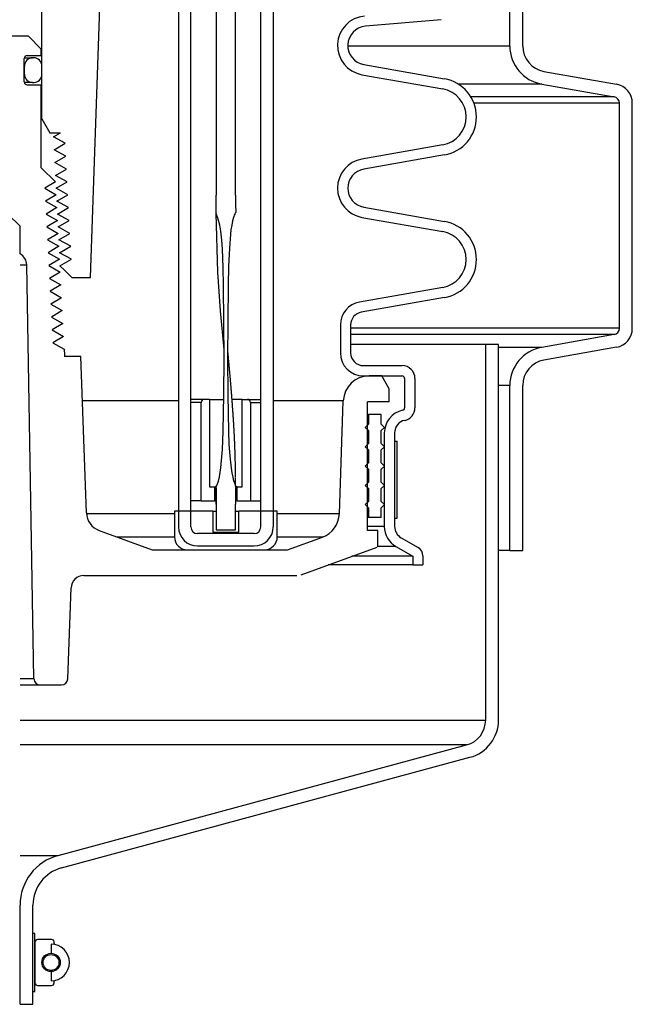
# Model space of a CAD drawing. Extents: x -285 to 5863, y 308 to 3178.
# Tile 49 of 256: x 135.56 to 141.5, y 958.25 to 967.8. Entities that reach past the tile are written whole.
import ezdxf

# ---------------------------------------------------------------- set-up
doc = ezdxf.new("R2010")
doc.units = 0
doc.header["$MEASUREMENT"] = 0
doc.layers.add('SPILL-BUCKET', color=1, linetype='CONTINUOUS')

msp = doc.modelspace()

# ---------------------------------------------------------------- linework, layer by layer
at = {"layer": 'SPILL-BUCKET', "color": 8, "linetype": 'Continuous'}
for p, q in [((137.46454, 974.34418), (137.46392, 966.09981)), ((137.65191, 966.09981), (137.65191, 974.34418)), ((137.46332, 965.99204), (137.46374, 966.03919)), ((137.46374, 966.03919), (137.46388, 966.0695)), ((137.46388, 966.0695), (137.46392, 966.09981)), ((137.65127, 966.09981), (137.65191, 966.09981)), ((137.65127, 966.09981), (137.65128, 966.09153)), ((137.65128, 966.09153), (137.6513, 966.08324)), ((137.6513, 966.08324), (137.65137, 966.06667)), ((137.65137, 966.06667), (137.65148, 966.0501)), ((137.65148, 966.0501), (137.65162, 966.03353)), ((137.65162, 966.03353), (137.65176, 966.01697)), ((137.46223, 965.92131), (137.46245, 965.9331)), ((137.46245, 965.9331), (137.46266, 965.94489)), ((137.46266, 965.94489), (137.46332, 965.99204)), ((137.6527, 965.93044), (137.6517, 965.92795)), ((137.65176, 966.01697), (137.65187, 966.00039)), ((137.65187, 966.00039), (137.65202, 965.98383)), ((137.65202, 965.98383), (137.65298, 965.95851)), ((137.65294, 965.93323), (137.6527, 965.93044)), ((137.65298, 965.95851), (137.65294, 965.93323)), ((137.4844, 965.86653), (137.46223, 965.92131)), ((137.47888, 965.35033), (137.4624, 965.92088)), ((137.49855, 965.80917), (137.4844, 965.86653)), ((137.6229, 965.85036), (137.61405, 965.80679)), ((137.62846, 965.87196), (137.6229, 965.85036)), ((137.63521, 965.89323), (137.62846, 965.87196)), ((137.63934, 965.90359), (137.63521, 965.89323)), ((137.64379, 965.91384), (137.63934, 965.90359)), ((137.6458, 965.91905), (137.64379, 965.91384)), ((137.64785, 965.92424), (137.6458, 965.91905)), ((137.64964, 965.9262), (137.64785, 965.92424)), ((137.6517, 965.92795), (137.64964, 965.9262)), ((137.50797, 965.75086), (137.49855, 965.80917)), ((137.51778, 965.66319), (137.50797, 965.75086)), ((137.60744, 965.76282), (137.59815, 965.67429)), ((137.61405, 965.80679), (137.60744, 965.76282)), ((137.52412, 965.57512), (137.51778, 965.66319)), ((137.59815, 965.67429), (137.59207, 965.58545)), ((137.53168, 965.39852), (137.52412, 965.57512)), ((137.59207, 965.58545), (137.584, 965.40759)), ((137.53535, 965.22174), (137.53168, 965.39852)), ((137.584, 965.40759), (137.57923, 965.22958)), ((137.50559, 964.97559), (137.47888, 965.35033)), ((137.53941, 964.86817), (137.53535, 965.22174)), ((137.57923, 965.22958), (137.57536, 964.87345)), ((137.54012, 964.60084), (137.50559, 964.97559)), ((137.5399, 964.51458), (137.53941, 964.86817)), ((137.57536, 964.87345), (137.57488, 964.51728)), ((137.54019, 964.60015), (137.54012, 964.60084)), ((137.5751, 964.60246), (137.5751, 964.60249)), ((137.57511, 964.60238), (137.5751, 964.60246)), ((137.57511, 964.60225), (137.57511, 964.60238)), ((137.57512, 964.60206), (137.57511, 964.60225)), ((137.57513, 964.60181), (137.57512, 964.60206)), ((137.57514, 964.60158), (137.57513, 964.60181)), ((137.57516, 964.60132), (137.57514, 964.60158)), ((137.57517, 964.60103), (137.57516, 964.60132)), ((137.57519, 964.60071), (137.57517, 964.60103)), ((137.5752, 964.60036), (137.57519, 964.60071)), ((137.57522, 964.59995), (137.5752, 964.60036)), ((137.57524, 964.59958), (137.57522, 964.59995)), ((137.57527, 964.59913), (137.57524, 964.59958)), ((137.5753, 964.59865), (137.57527, 964.59913)), ((137.57533, 964.5981), (137.5753, 964.59865)), ((137.57535, 964.59781), (137.57533, 964.5981)), ((137.57536, 964.59751), (137.57535, 964.59781)), ((137.57538, 964.59721), (137.57536, 964.59751)), ((137.57549, 964.59637), (137.57538, 964.59726)), ((137.5755, 964.59602), (137.57538, 964.59723)), ((137.5754, 964.59692), (137.57538, 964.59721)), ((137.57542, 964.59661), (137.5754, 964.59692)), ((137.57544, 964.59631), (137.57542, 964.59661)), ((137.57546, 964.59601), (137.57544, 964.59631)), ((137.57548, 964.59577), (137.57546, 964.59601)), ((137.57549, 964.5956), (137.57548, 964.59577)), ((137.57559, 964.59542), (137.57549, 964.59637)), ((137.57549, 964.59551), (137.57549, 964.5956)), ((137.57559, 964.59505), (137.5755, 964.59602)), ((137.5757, 964.59446), (137.57559, 964.59542)), ((137.57568, 964.59409), (137.57559, 964.59505)), ((137.57575, 964.59339), (137.57568, 964.59409)), ((137.57583, 964.59325), (137.5757, 964.59446)), ((137.57582, 964.59269), (137.57575, 964.59339)), ((137.57588, 964.59211), (137.57582, 964.59269)), ((137.57596, 964.59204), (137.57583, 964.59325)), ((137.53871, 964.16096), (137.5399, 964.51458)), ((137.57488, 964.51728), (137.57649, 964.16111)), ((137.57594, 964.59153), (137.57588, 964.59211)), ((137.57599, 964.59097), (137.57594, 964.59153)), ((137.57611, 964.59058), (137.57596, 964.59204)), ((137.57605, 964.59041), (137.57599, 964.59097)), ((137.57609, 964.59003), (137.57605, 964.59041)), ((137.57613, 964.58968), (137.57609, 964.59003)), ((137.57627, 964.58912), (137.57611, 964.59058)), ((137.57614, 964.58954), (137.57613, 964.58968)), ((137.57616, 964.58941), (137.57614, 964.58954)), ((137.57616, 964.58937), (137.57616, 964.58941)), ((137.57616, 964.58934), (137.57616, 964.58937)), ((137.57617, 964.58931), (137.57616, 964.58934)), ((137.57644, 964.58736), (137.57627, 964.58912)), ((137.57662, 964.58559), (137.57644, 964.58736)), ((137.57682, 964.58356), (137.57662, 964.58559)), ((137.57702, 964.58153), (137.57682, 964.58356)), ((137.57724, 964.57925), (137.57702, 964.58153)), ((137.57746, 964.57698), (137.57724, 964.57925)), ((137.57768, 964.57468), (137.57746, 964.57698)), ((137.57791, 964.57238), (137.57768, 964.57468)), ((137.57845, 964.56677), (137.57791, 964.57238)), ((137.57899, 964.56115), (137.57845, 964.56677)), ((137.5795, 964.55586), (137.57899, 964.56115)), ((137.58, 964.55057), (137.5795, 964.55586)), ((137.58044, 964.54605), (137.58, 964.55057)), ((137.58087, 964.54153), (137.58044, 964.54605)), ((137.58128, 964.53728), (137.58087, 964.54153)), ((137.58168, 964.53303), (137.58128, 964.53728)), ((137.58206, 964.52905), (137.58168, 964.53303)), ((137.58244, 964.52508), (137.58206, 964.52905)), ((137.58279, 964.52137), (137.58244, 964.52508)), ((137.58314, 964.51767), (137.58279, 964.52137)), ((137.58347, 964.51424), (137.58314, 964.51767)), ((137.58379, 964.51081), (137.58347, 964.51424)), ((137.58396, 964.50903), (137.58379, 964.51081)), ((137.58413, 964.50726), (137.58396, 964.50903)), ((137.58429, 964.50557), (137.58413, 964.50726)), ((137.58445, 964.50389), (137.58429, 964.50557)), ((137.58459, 964.50235), (137.58445, 964.50389)), ((137.58474, 964.50081), (137.58459, 964.50235)), ((137.58486, 964.49948), (137.58474, 964.50081)), ((137.58499, 964.49814), (137.58486, 964.49948)), ((137.5851, 964.497), (137.58499, 964.49814)), ((137.58521, 964.49586), (137.5851, 964.497)), ((137.58529, 964.49493), (137.58521, 964.49586)), ((137.58538, 964.494), (137.58529, 964.49493)), ((137.58545, 964.49329), (137.58538, 964.494)), ((137.58551, 964.49257), (137.58545, 964.49329)), ((137.58556, 964.49208), (137.58551, 964.49257)), ((137.58561, 964.49158), (137.58556, 964.49208)), ((137.58566, 964.49101), (137.58561, 964.49158)), ((137.58571, 964.49045), (137.58566, 964.49101)), ((137.5858, 964.48957), (137.58571, 964.49045)), ((137.58588, 964.48869), (137.5858, 964.48957)), ((137.58599, 964.4875), (137.58588, 964.48869)), ((137.5861, 964.48631), (137.58599, 964.4875)), ((137.58623, 964.4849), (137.5861, 964.48631)), ((137.58637, 964.4835), (137.58623, 964.4849)), ((137.5865, 964.48211), (137.58637, 964.4835)), ((137.58663, 964.48072), (137.5865, 964.48211)), ((137.58675, 964.47936), (137.58663, 964.48072)), ((137.58688, 964.47799), (137.58675, 964.47936)), ((137.58727, 964.4738), (137.58688, 964.47799)), ((137.58767, 964.4696), (137.58727, 964.4738)), ((137.58804, 964.46564), (137.58767, 964.4696)), ((137.5884, 964.46168), (137.58804, 964.46564)), ((137.58868, 964.45872), (137.5884, 964.46168)), ((137.58896, 964.45575), (137.58868, 964.45872)), ((137.58925, 964.45257), (137.58896, 964.45575)), ((137.58954, 964.4494), (137.58925, 964.45257)), ((137.58986, 964.446), (137.58954, 964.4494)), ((137.59017, 964.4426), (137.58986, 964.446)), ((137.59051, 964.43899), (137.59017, 964.4426)), ((137.59084, 964.43537), (137.59051, 964.43899)), ((137.59119, 964.43153), (137.59084, 964.43537)), ((137.59155, 964.4277), (137.59119, 964.43153)), ((137.59199, 964.4228), (137.59155, 964.4277)), ((137.59244, 964.41791), (137.59199, 964.4228)), ((137.59292, 964.4127), (137.59244, 964.41791)), ((137.59339, 964.40749), (137.59292, 964.4127)), ((137.5939, 964.40196), (137.59339, 964.40749)), ((137.5944, 964.39644), (137.5939, 964.40196)), ((137.59493, 964.39059), (137.5944, 964.39644)), ((137.59545, 964.38475), (137.59493, 964.39059)), ((137.59601, 964.37859), (137.59545, 964.38475)), ((137.59656, 964.37243), (137.59601, 964.37859)), ((137.59709, 964.36655), (137.59656, 964.37243)), ((137.59761, 964.36068), (137.59709, 964.36655)), ((137.59815, 964.35465), (137.59761, 964.36068)), ((137.59868, 964.34863), (137.59815, 964.35465)), ((137.5992, 964.34279), (137.59868, 964.34863)), ((137.59971, 964.33694), (137.5992, 964.34279)), ((137.60021, 964.3313), (137.59971, 964.33694)), ((137.6007, 964.32566), (137.60021, 964.3313)), ((137.60117, 964.32021), (137.6007, 964.32566)), ((137.60165, 964.31477), (137.60117, 964.32021)), ((137.6021, 964.30953), (137.60165, 964.31477)), ((137.60256, 964.30429), (137.6021, 964.30953)), ((137.60299, 964.29924), (137.60256, 964.30429)), ((137.60343, 964.2942), (137.60299, 964.29924)), ((137.604, 964.28748), (137.60343, 964.2942)), ((137.60457, 964.28076), (137.604, 964.28748)), ((137.60511, 964.27444), (137.60457, 964.28076)), ((137.60565, 964.26811), (137.60511, 964.27444)), ((137.60615, 964.26218), (137.60565, 964.26811)), ((137.60665, 964.25624), (137.60615, 964.26218)), ((137.60711, 964.25071), (137.60665, 964.25624)), ((137.60757, 964.24516), (137.60711, 964.25071)), ((137.608, 964.24002), (137.60757, 964.24516)), ((137.60842, 964.23487), (137.608, 964.24002)), ((137.6087, 964.2315), (137.60842, 964.23487)), ((137.60898, 964.22813), (137.6087, 964.2315)), ((137.60925, 964.22482), (137.60898, 964.22813)), ((137.60952, 964.22151), (137.60925, 964.22482)), ((137.60981, 964.21801), (137.60952, 964.22151)), ((137.6101, 964.21451), (137.60981, 964.21801)), ((137.6104, 964.21083), (137.6101, 964.21451)), ((137.61069, 964.20714), (137.6104, 964.21083)), ((137.53158, 963.80749), (137.53871, 964.16096)), ((137.57649, 964.16111), (137.58369, 963.80505)), ((137.6111, 964.20218), (137.61069, 964.20714)), ((137.6115, 964.19721), (137.6111, 964.20218)), ((137.61192, 964.19194), (137.6115, 964.19721)), ((137.61234, 964.18667), (137.61192, 964.19194)), ((137.61279, 964.1811), (137.61234, 964.18667)), ((137.61323, 964.17553), (137.61279, 964.1811)), ((137.61369, 964.16965), (137.61323, 964.17553)), ((137.61416, 964.16377), (137.61369, 964.16965)), ((137.61461, 964.158), (137.61416, 964.16377)), ((137.61506, 964.15222), (137.61461, 964.158)), ((137.61553, 964.14618), (137.61506, 964.15222)), ((137.616, 964.14014), (137.61553, 964.14618)), ((137.61649, 964.13383), (137.616, 964.14014)), ((137.61697, 964.12752), (137.61649, 964.13383)), ((137.61748, 964.12094), (137.61697, 964.12752)), ((137.61798, 964.11437), (137.61748, 964.12094)), ((137.6185, 964.10753), (137.61798, 964.11437)), ((137.61901, 964.10068), (137.6185, 964.10753)), ((137.61955, 964.09359), (137.61901, 964.10068)), ((137.62008, 964.0865), (137.61955, 964.09359)), ((137.62065, 964.07895), (137.62008, 964.0865)), ((137.62121, 964.0714), (137.62065, 964.07895)), ((137.62173, 964.06421), (137.62121, 964.0714)), ((137.62226, 964.05702), (137.62173, 964.06421)), ((137.62276, 964.05021), (137.62226, 964.05702)), ((137.62326, 964.04339), (137.62276, 964.05021)), ((137.62373, 964.03694), (137.62326, 964.04339)), ((137.62419, 964.03049), (137.62373, 964.03694)), ((137.62463, 964.02441), (137.62419, 964.03049)), ((137.62507, 964.01833), (137.62463, 964.02441)), ((137.62548, 964.01261), (137.62507, 964.01833)), ((137.62588, 964.0069), (137.62548, 964.01261)), ((137.62626, 964.00156), (137.62588, 964.0069)), ((137.62664, 963.99621), (137.62626, 964.00156)), ((137.62686, 963.9931), (137.62664, 963.99621)), ((137.62707, 963.99), (137.62686, 963.9931)), ((137.62728, 963.98703), (137.62707, 963.99)), ((137.62749, 963.98406), (137.62728, 963.98703)), ((137.62769, 963.98123), (137.62749, 963.98406)), ((137.62788, 963.9784), (137.62769, 963.98123)), ((137.62807, 963.97571), (137.62788, 963.9784)), ((137.62825, 963.97303), (137.62807, 963.97571)), ((137.62842, 963.97057), (137.62825, 963.97303)), ((137.62859, 963.96811), (137.62842, 963.97057)), ((137.62873, 963.96605), (137.62859, 963.96811)), ((137.62887, 963.964), (137.62873, 963.96605)), ((137.629, 963.96218), (137.62887, 963.964)), ((137.62912, 963.96035), (137.629, 963.96218)), ((137.62923, 963.95876), (137.62912, 963.96035)), ((137.62934, 963.95717), (137.62923, 963.95876)), ((137.62941, 963.95615), (137.62934, 963.95717)), ((137.62948, 963.95513), (137.62941, 963.95615)), ((137.62952, 963.95453), (137.62948, 963.95513)), ((137.62956, 963.95392), (137.62952, 963.95453)), ((137.62959, 963.95341), (137.62956, 963.95392)), ((137.62963, 963.9529), (137.62959, 963.95341)), ((137.62968, 963.95216), (137.62963, 963.9529)), ((137.62973, 963.95143), (137.62968, 963.95216)), ((137.62979, 963.95048), (137.62973, 963.95143)), ((137.62986, 963.94953), (137.62979, 963.95048)), ((137.62996, 963.948), (137.62986, 963.94953)), ((137.63006, 963.94648), (137.62996, 963.948)), ((137.63019, 963.94459), (137.63006, 963.94648)), ((137.63031, 963.94271), (137.63019, 963.94459)), ((137.63046, 963.94048), (137.63031, 963.94271)), ((137.63061, 963.93824), (137.63046, 963.94048)), ((137.63078, 963.93565), (137.63061, 963.93824)), ((137.63095, 963.93307), (137.63078, 963.93565)), ((137.63115, 963.93012), (137.63095, 963.93307)), ((137.63134, 963.92718), (137.63115, 963.93012)), ((137.63156, 963.92388), (137.63134, 963.92718)), ((137.63177, 963.92059), (137.63156, 963.92388)), ((137.63201, 963.91694), (137.63177, 963.92059)), ((137.63224, 963.91329), (137.63201, 963.91694)), ((137.6325, 963.90937), (137.63224, 963.91329)), ((137.63275, 963.90545), (137.6325, 963.90937)), ((137.63302, 963.90118), (137.63275, 963.90545)), ((137.63329, 963.89692), (137.63302, 963.90118)), ((137.63358, 963.89238), (137.63329, 963.89692)), ((137.63386, 963.88783), (137.63358, 963.89238)), ((137.63414, 963.88332), (137.63386, 963.88783)), ((137.63442, 963.87881), (137.63414, 963.88332)), ((137.63487, 963.87138), (137.63442, 963.87881)), ((137.63532, 963.86394), (137.63487, 963.87138)), ((137.63575, 963.85677), (137.63532, 963.86394)), ((137.63617, 963.8496), (137.63575, 963.85677)), ((137.63657, 963.8427), (137.63617, 963.8496)), ((137.63697, 963.8358), (137.63657, 963.8427)), ((137.63741, 963.828), (137.63697, 963.8358)), ((137.52393, 963.63085), (137.53158, 963.80749)), ((137.58369, 963.80505), (137.58779, 963.68637)), ((137.63785, 963.82019), (137.63741, 963.828)), ((137.63825, 963.81277), (137.63785, 963.82019)), ((137.63866, 963.80534), (137.63825, 963.81277)), ((137.63903, 963.79828), (137.63866, 963.80534)), ((137.63941, 963.79123), (137.63903, 963.79828)), ((137.63975, 963.78455), (137.63941, 963.79123)), ((137.64009, 963.77788), (137.63975, 963.78455)), ((137.64041, 963.77157), (137.64009, 963.77788)), ((137.64073, 963.76527), (137.64041, 963.77157)), ((137.64096, 963.76052), (137.64073, 963.76527)), ((137.64119, 963.75578), (137.64096, 963.76052)), ((137.64141, 963.75123), (137.64119, 963.75578)), ((137.64163, 963.74669), (137.64141, 963.75123)), ((137.64184, 963.74207), (137.64163, 963.74669)), ((137.64206, 963.73745), (137.64184, 963.74207)), ((137.64228, 963.7327), (137.64206, 963.73745)), ((137.64249, 963.72795), (137.64228, 963.7327)), ((137.58779, 963.68637), (137.59489, 963.56789)), ((137.64271, 963.72307), (137.64249, 963.72795)), ((137.64293, 963.71819), (137.64271, 963.72307)), ((137.64315, 963.71318), (137.64293, 963.71819)), ((137.64337, 963.70817), (137.64315, 963.71318)), ((137.64358, 963.70303), (137.64337, 963.70817)), ((137.6438, 963.69788), (137.64358, 963.70303)), ((137.64402, 963.69261), (137.6438, 963.69788)), ((137.64423, 963.68734), (137.64402, 963.69261)), ((137.64445, 963.68193), (137.64423, 963.68734)), ((137.64467, 963.67652), (137.64445, 963.68193)), ((137.64488, 963.67099), (137.64467, 963.67652)), ((137.64509, 963.66545), (137.64488, 963.67099)), ((137.6453, 963.65986), (137.64509, 963.66545)), ((137.64551, 963.65427), (137.6453, 963.65986)), ((137.6457, 963.64898), (137.64551, 963.65427)), ((137.64589, 963.64369), (137.6457, 963.64898)), ((137.64606, 963.63874), (137.64589, 963.64369)), ((137.64623, 963.63379), (137.64606, 963.63874)), ((137.5093, 963.45479), (137.52393, 963.63085)), ((137.59489, 963.56789), (137.60769, 963.44997)), ((137.64639, 963.62918), (137.64623, 963.63379)), ((137.64654, 963.62457), (137.64639, 963.62918)), ((137.64668, 963.6203), (137.64654, 963.62457)), ((137.64682, 963.61604), (137.64668, 963.6203)), ((137.64694, 963.61212), (137.64682, 963.61604)), ((137.64707, 963.60819), (137.64694, 963.61212)), ((137.64715, 963.60567), (137.64707, 963.60819)), ((137.64722, 963.60314), (137.64715, 963.60567)), ((137.64731, 963.60046), (137.64722, 963.60314)), ((137.64739, 963.59778), (137.64731, 963.60046)), ((137.64747, 963.59494), (137.64739, 963.59778)), ((137.64756, 963.5921), (137.64747, 963.59494)), ((137.6476, 963.59068), (137.64756, 963.5921)), ((137.64764, 963.58927), (137.6476, 963.59068)), ((137.64768, 963.58792), (137.64764, 963.58927)), ((137.64772, 963.58657), (137.64768, 963.58792)), ((137.64776, 963.58534), (137.64772, 963.58657)), ((137.64779, 963.58412), (137.64776, 963.58534)), ((137.64782, 963.58303), (137.64779, 963.58412)), ((137.64786, 963.58194), (137.64782, 963.58303)), ((137.64788, 963.58104), (137.64786, 963.58194)), ((137.64791, 963.58015), (137.64788, 963.58104)), ((137.64792, 963.57955), (137.64791, 963.58015)), ((137.64794, 963.57895), (137.64792, 963.57955)), ((137.64795, 963.57846), (137.64794, 963.57895)), ((137.64797, 963.57796), (137.64795, 963.57846)), ((137.64798, 963.57737), (137.64797, 963.57796)), ((137.648, 963.57678), (137.64798, 963.57737)), ((137.64804, 963.57531), (137.648, 963.57678)), ((137.64808, 963.57384), (137.64804, 963.57531)), ((137.64814, 963.57198), (137.64808, 963.57384)), ((137.64819, 963.57012), (137.64814, 963.57198)), ((137.64825, 963.56788), (137.64819, 963.57012)), ((137.64831, 963.56564), (137.64825, 963.56788)), ((137.64838, 963.56301), (137.64831, 963.56564)), ((137.64845, 963.56038), (137.64838, 963.56301)), ((137.64852, 963.55785), (137.64845, 963.56038)), ((137.64859, 963.55532), (137.64852, 963.55785)), ((137.64866, 963.55252), (137.64859, 963.55532)), ((137.64873, 963.54972), (137.64866, 963.55252)), ((137.6488, 963.5468), (137.64873, 963.54972)), ((137.64888, 963.54388), (137.6488, 963.5468)), ((137.64895, 963.54088), (137.64888, 963.54388)), ((137.50338, 963.41096), (137.5093, 963.45479)), ((137.60769, 963.44997), (137.61475, 963.40598)), ((137.64903, 963.53787), (137.64895, 963.54088)), ((137.6491, 963.53479), (137.64903, 963.53787)), ((137.64918, 963.53171), (137.6491, 963.53479)), ((137.64925, 963.52856), (137.64918, 963.53171)), ((137.64933, 963.5254), (137.64925, 963.52856)), ((137.6495, 963.51815), (137.64933, 963.5254)), ((137.64966, 963.51091), (137.6495, 963.51815)), ((137.64983, 963.50328), (137.64966, 963.51091)), ((137.64999, 963.49566), (137.64983, 963.50328)), ((137.65016, 963.48764), (137.64999, 963.49566)), ((137.65032, 963.47963), (137.65016, 963.48764)), ((137.65043, 963.47434), (137.65032, 963.47963)), ((137.65053, 963.46904), (137.65043, 963.47434)), ((137.65064, 963.46358), (137.65053, 963.46904)), ((137.65074, 963.45813), (137.65064, 963.46358)), ((137.65084, 963.45253), (137.65074, 963.45813)), ((137.65094, 963.44692), (137.65084, 963.45253)), ((137.65104, 963.44115), (137.65094, 963.44692)), ((137.48521, 963.32413), (137.49548, 963.36737)), ((137.49548, 963.36737), (137.50338, 963.41096)), ((137.61475, 963.40598), (137.62397, 963.3624)), ((137.62397, 963.3624), (137.62961, 963.34088)), ((137.65114, 963.43539), (137.65104, 963.44115)), ((137.65124, 963.42947), (137.65114, 963.43539)), ((137.65133, 963.42355), (137.65124, 963.42947)), ((137.65142, 963.41765), (137.65133, 963.42355)), ((137.65151, 963.41174), (137.65142, 963.41765)), ((137.65161, 963.40496), (137.65151, 963.41174)), ((137.65171, 963.39817), (137.65161, 963.40496)), ((137.6518, 963.39172), (137.65171, 963.39817)), ((137.65188, 963.38527), (137.6518, 963.39172)), ((137.65196, 963.37915), (137.65188, 963.38527)), ((137.65203, 963.37303), (137.65196, 963.37915)), ((137.6521, 963.36724), (137.65203, 963.37303)), ((137.65216, 963.36145), (137.6521, 963.36724)), ((137.65227, 963.35054), (137.65222, 963.35599)), ((137.65233, 963.34511), (137.65227, 963.35054)), ((137.46243, 963.26198), (137.46449, 963.27284)), ((137.46252, 963.25054), (137.46243, 963.26198)), ((137.46243, 963.26048), (137.46243, 963.26006)), ((137.46243, 963.26006), (137.46243, 963.25964)), ((137.46243, 963.25964), (137.46243, 963.25817)), ((137.46243, 963.25817), (137.46243, 963.25671)), ((137.46243, 963.25671), (137.46243, 963.25502)), ((137.46243, 963.25502), (137.46243, 963.25334)), ((137.46449, 963.27284), (137.46911, 963.28291)), ((137.46911, 963.28291), (137.48521, 963.32413)), ((137.62961, 963.34088), (137.63619, 963.31959)), ((137.63619, 963.31959), (137.63994, 963.30907)), ((137.63994, 963.30907), (137.64423, 963.29876)), ((137.64423, 963.29876), (137.64951, 963.28867)), ((137.64951, 963.28867), (137.65266, 963.27819)), ((137.65237, 963.33969), (137.65233, 963.34511)), ((137.65242, 963.33463), (137.65237, 963.33969)), ((137.65246, 963.32958), (137.65242, 963.33463)), ((137.65249, 963.3249), (137.65246, 963.32958)), ((137.65253, 963.32022), (137.65249, 963.3249)), ((137.65256, 963.31592), (137.65253, 963.32022)), ((137.65259, 963.31161), (137.65256, 963.31592)), ((137.65261, 963.30768), (137.65259, 963.31161)), ((137.65263, 963.30375), (137.65261, 963.30768)), ((137.65266, 963.27819), (137.65261, 963.2342)), ((137.65265, 963.30019), (137.65263, 963.30375)), ((137.65267, 963.29663), (137.65265, 963.30019)), ((137.65268, 963.29361), (137.65267, 963.29663)), ((137.65269, 963.29058), (137.65268, 963.29361)), ((137.6527, 963.28788), (137.65269, 963.29058)), ((137.65271, 963.28518), (137.6527, 963.28788)), ((137.65272, 963.2828), (137.65271, 963.28518)), ((137.65271, 963.2763), (137.65272, 963.27836)), ((137.65271, 963.27561), (137.65271, 963.2763)), ((137.65272, 963.28042), (137.65272, 963.2828)), ((137.65272, 963.27836), (137.65272, 963.28042)), ((137.46243, 963.25334), (137.46243, 963.25145)), ((137.46243, 963.25145), (137.46243, 963.24955)), ((137.46243, 963.24955), (137.46243, 963.24743)), ((137.46243, 963.24743), (137.46243, 963.24531)), ((137.46243, 963.24531), (137.46243, 963.24258)), ((137.46243, 963.24258), (137.46244, 963.23985)), ((137.46244, 963.23985), (137.46244, 963.23678)), ((137.46244, 963.23678), (137.46245, 963.2337)), ((137.46245, 963.2337), (137.46245, 963.23028)), ((137.46245, 963.23028), (137.46246, 963.22687)), ((137.46246, 963.22687), (137.46248, 963.2231)), ((137.46248, 963.2231), (137.46249, 963.21934)), ((137.46249, 963.21934), (137.4625, 963.21523)), ((137.4625, 963.21523), (137.46252, 963.21112)), ((137.46277, 963.23911), (137.46252, 963.25054)), ((137.46252, 963.21112), (137.46254, 963.20667)), ((137.46254, 963.20667), (137.46257, 963.20221)), ((137.46257, 963.20221), (137.46259, 963.19741)), ((137.46259, 963.19741), (137.46262, 963.19262)), ((137.46262, 963.19262), (137.46266, 963.18747)), ((137.46266, 963.18747), (137.4627, 963.18233)), ((137.4627, 963.18233), (137.46275, 963.17657)), ((137.46275, 963.17657), (137.4628, 963.17081)), ((137.46318, 963.21623), (137.46277, 963.23911)), ((137.4628, 963.17081), (137.46286, 963.16467)), ((137.46286, 963.16467), (137.46292, 963.15854)), ((137.46346, 963.19336), (137.46318, 963.21623)), ((137.46382, 963.14761), (137.46346, 963.19336)), ((137.65165, 963.19005), (137.65138, 963.14596)), ((137.65261, 963.2342), (137.65165, 963.19005)), ((137.46292, 963.15854), (137.46299, 963.15202)), ((137.46299, 963.15202), (137.46307, 963.1455)), ((137.46307, 963.1455), (137.46315, 963.13861)), ((137.46324, 963.13171), (137.46335, 963.12444)), ((137.46335, 963.12444), (137.46346, 963.11717)), ((137.46346, 963.11717), (137.46358, 963.10951)), ((137.46358, 963.10951), (137.46371, 963.10186)), ((137.46395, 963.10186), (137.46382, 963.14761)), ((137.46395, 963.10186), (137.46392, 963.10186)), ((137.46392, 963.10186), (137.46392, 962.85203)), ((137.65138, 963.14596), (137.65129, 963.10186)), ((137.65129, 962.85203), (137.65129, 963.10186)), ((137.46392, 962.85203), (137.65129, 962.85203))]:
    msp.add_line(p, q, dxfattribs=at)
at = {"layer": 'SPILL-BUCKET', "color": 1, "linetype": 'Continuous'}
for p, q in [((137.09792, 974.18714), (137.09792, 962.87987)), ((137.21784, 962.87987), (137.21784, 974.18714)), ((137.89738, 962.87987), (137.89738, 974.18714)), ((138.01729, 974.18714), (138.01729, 962.87987)), ((140.3151, 967.54572), (140.3151, 968.74955)), ((140.44001, 967.54572), (140.44001, 968.74955)), ((136.24303, 965.29914), (136.3566, 968.55128)), ((135.77133, 966.83965), (135.77133, 968.04726)), ((139.64886, 967.80141), (138.91284, 967.73701)), ((135.63992, 967.64104), (130.78124, 967.64104)), ((135.76483, 967.51613), (135.63992, 967.64104)), ((135.76483, 967.45367), (135.76483, 967.51613)), ((135.60045, 967.19784), (135.60045, 967.42619)), ((135.60109, 967.43193), (135.64559, 967.43193)), ((135.62793, 967.45367), (135.76483, 967.45367)), ((135.64559, 967.43193), (135.67243, 967.43193)), ((135.67243, 967.43193), (135.68139, 967.43193)), ((135.69138, 967.43193), (135.68139, 967.43193)), ((138.89663, 967.36583), (139.68128, 967.22748)), ((135.6012, 967.35199), (135.60044, 967.35199)), ((135.60045, 967.27204), (135.6012, 967.27204)), ((135.60145, 967.35199), (135.6012, 967.35199)), ((135.6012, 967.27204), (135.60145, 967.27204)), ((135.60145, 967.27204), (135.60145, 967.35199)), ((135.77133, 967.27204), (135.77133, 967.35199)), ((138.87928, 967.26742), (139.66392, 967.12906)), ((140.64646, 967.29969), (141.35007, 967.17562)), ((135.64557, 967.1921), (135.60103, 967.1921)), ((135.67242, 967.1921), (135.64557, 967.1921)), ((135.68139, 967.1921), (135.67242, 967.1921)), ((135.68139, 967.1921), (135.69138, 967.1921)), ((140.62477, 967.17667), (141.32839, 967.0526)), ((135.62793, 967.17036), (135.76483, 967.17036)), ((135.76483, 966.36508), (135.76483, 967.17036)), ((141.38, 964.80725), (141.38, 966.9911)), ((141.50491, 964.80725), (141.50491, 966.9911)), ((135.76485, 966.83965), (135.76971, 966.83965)), ((135.76971, 966.83965), (135.77133, 966.83965)), ((135.77133, 966.83965), (135.8494, 966.70443)), ((135.8494, 966.70443), (135.95048, 966.70443)), ((135.88409, 966.6649), (135.95048, 966.70443)), ((135.9958, 966.60244), (135.88409, 966.6649)), ((135.89071, 966.53998), (135.9958, 966.60244)), ((136.00268, 966.47752), (135.89071, 966.53998)), ((139.66392, 966.58779), (138.87928, 966.44944)), ((135.89732, 966.41507), (136.00268, 966.47752)), ((136.00957, 966.35261), (135.89732, 966.41507)), ((139.68128, 966.48938), (138.89663, 966.35102)), ((135.90222, 966.22769), (135.76483, 966.36508)), ((135.90394, 966.29015), (136.00957, 966.35261)), ((135.90222, 966.22769), (135.80061, 966.16524)), ((136.01645, 966.22769), (135.90394, 966.29015)), ((135.91056, 966.16524), (136.01645, 966.22769)), ((135.80061, 966.16524), (135.90877, 966.10278)), ((136.02333, 966.10278), (135.91056, 966.16524)), ((135.90877, 966.10278), (135.8069, 966.04032)), ((135.8069, 966.04032), (135.91531, 965.97787)), ((135.91717, 966.04032), (136.02333, 966.10278)), ((136.03022, 965.97787), (135.91717, 966.04032)), ((135.91531, 965.97787), (135.8132, 965.91541)), ((135.92379, 965.91541), (136.03022, 965.97787)), ((138.89663, 965.98197), (139.68128, 965.84362)), ((135.44139, 965.91486), (135.56212, 965.79413)), ((135.8132, 965.91541), (135.92186, 965.85295)), ((135.92186, 965.85295), (135.81949, 965.79049)), ((136.0371, 965.85295), (135.92379, 965.91541)), ((135.9304, 965.79049), (136.0371, 965.85295)), ((138.87928, 965.88356), (139.66392, 965.74521)), ((135.55897, 965.5292), (135.55897, 965.79413)), ((135.81949, 965.79049), (135.92841, 965.72804)), ((136.04398, 965.72804), (135.9304, 965.79049)), ((135.92841, 965.72804), (135.82578, 965.66558)), ((135.82578, 965.66558), (135.93495, 965.60312)), ((135.93702, 965.66558), (136.04398, 965.72804)), ((136.05087, 965.60312), (135.93702, 965.66558)), ((135.93495, 965.60312), (135.83207, 965.54066)), ((135.94364, 965.54066), (136.05087, 965.60312)), ((135.83207, 965.54066), (135.9415, 965.47821)), ((135.9415, 965.47821), (135.83836, 965.41575)), ((136.05775, 965.47821), (135.94364, 965.54066)), ((135.94676, 965.41373), (136.05775, 965.47821)), ((135.69438, 961.40853), (135.62433, 965.42156)), ((135.83836, 965.41575), (135.94805, 965.35329)), ((135.94676, 965.41373), (135.9899, 965.37059)), ((135.9899, 965.37059), (136.06134, 965.29914)), ((135.94805, 965.35329), (135.84465, 965.29084)), ((135.84465, 965.29084), (135.95459, 965.22838)), ((136.06134, 965.29914), (136.24303, 965.29914)), ((135.95459, 965.22838), (135.85094, 965.16592)), ((135.85094, 965.16592), (135.96114, 965.10346)), ((139.66392, 965.20393), (138.85515, 965.06132)), ((135.96114, 965.10346), (135.85724, 965.04101)), ((139.68128, 965.10552), (138.8725, 964.96291)), ((135.85724, 965.04101), (135.96769, 964.97855)), ((135.96769, 964.97855), (135.86353, 964.91609)), ((135.86353, 964.91609), (135.97423, 964.85363)), ((135.97423, 964.85363), (135.86982, 964.79118)), ((135.86982, 964.79118), (135.98078, 964.72872)), ((138.66935, 964.83989), (138.66935, 964.56996)), ((138.76928, 964.83989), (138.76928, 964.56996)), ((135.98078, 964.72872), (135.87611, 964.66626)), ((141.32839, 964.74574), (140.62477, 964.62168)), ((135.87611, 964.66626), (135.98733, 964.6038)), ((135.98733, 964.6038), (135.99018, 964.54935)), ((141.35007, 964.62273), (140.64646, 964.49866)), ((135.99018, 964.54935), (135.99018, 964.53379)), ((136.15068, 964.53379), (135.99018, 964.53379)), ((136.20371, 963.01533), (136.15068, 964.53379)), ((138.89419, 964.44505), (139.26894, 964.44505)), ((138.89419, 964.34512), (139.26894, 964.34512)), ((139.0719, 964.34512), (138.94808, 964.34512)), ((139.14402, 964.2202), (139.0719, 964.34512)), ((139.29392, 964.32014), (139.29392, 964.03629)), ((139.39385, 964.32014), (139.39385, 964.03629)), ((139.14402, 964.09529), (139.14402, 964.2202)), ((140.3151, 962.65139), (140.3151, 964.25263)), ((140.44001, 962.65139), (140.44001, 964.25263)), ((138.66013, 963.00809), (138.6984, 964.10401)), ((139.14402, 964.09529), (138.93317, 964.09529)), ((138.93317, 962.84614), (138.93317, 964.09529)), ((139.09656, 963.79203), (139.09656, 962.88362)), ((139.19649, 963.79203), (139.19649, 962.88362)), ((137.43269, 963.03351), (137.05795, 963.03351)), ((137.05795, 963.03351), (137.05795, 962.78368)), ((137.43269, 963.03351), (137.43269, 962.83053)), ((138.05727, 963.03351), (137.68252, 963.03351)), ((137.68252, 962.83053), (137.68252, 963.03351)), ((138.05727, 962.78368), (138.05727, 963.03351)), ((136.32688, 962.8458), (136.84073, 962.65877)), ((137.83242, 962.81491), (137.2828, 962.81491)), ((137.43269, 962.83053), (137.68252, 962.83053)), ((138.1572, 962.65877), (138.4959, 962.78205)), ((139.03472, 962.84614), (138.93317, 962.84614)), ((139.03472, 962.68793), (139.03472, 962.84614)), ((137.2828, 962.695), (137.83242, 962.695)), ((138.29027, 962.41648), (139.02773, 962.68489)), ((139.20898, 962.6889), (139.37199, 962.59478)), ((139.25895, 962.77544), (139.42521, 962.67945)), ((136.84073, 962.65877), (138.1572, 962.65877)), ((137.18286, 962.65877), (137.93235, 962.65877)), ((139.37199, 962.59478), (139.37199, 962.51086)), ((139.47192, 962.59853), (139.47192, 962.51086)), ((140.3151, 962.65139), (140.44001, 962.65139)), ((139.37199, 962.51086), (139.47192, 962.51086)), ((136.17886, 962.40894), (138.24755, 962.40894)), ((136.02327, 961.40744), (136.05403, 962.28839)), ((135.75683, 961.34717), (135.96084, 961.34717))]:
    msp.add_line(p, q, dxfattribs=at)
at = {"layer": 'SPILL-BUCKET', "color": 7}
for p, q in [((140.3151, 967.54572), (138.74186, 967.54572)), ((140.62477, 967.17667), (139.81408, 967.17667)), ((141.32839, 967.0526), (139.93672, 967.0526)), ((141.38, 966.9911), (139.96668, 966.9911)), ((135.55897, 965.42156), (135.62433, 965.42156)), ((141.38, 964.80725), (138.76928, 964.80725)), ((141.32839, 964.74574), (138.76928, 964.74574)), ((140.08088, 964.65003), (138.76928, 964.65003)), ((140.62477, 964.62168), (140.2058, 964.62168)), ((140.3151, 964.25263), (140.2058, 964.25263)), ((137.34775, 964.1178), (137.21784, 964.1178)), ((137.39772, 964.11779), (137.34775, 964.11779)), ((137.39772, 964.11779), (137.39772, 963.26837)), ((137.39772, 964.11779), (137.53784, 964.11779)), ((137.7175, 964.11779), (137.61772, 964.11779)), ((137.7175, 963.26837), (137.7175, 964.11779)), ((137.7175, 964.11779), (137.76774, 964.11779)), ((137.76774, 964.11779), (137.89738, 964.11779)), ((137.09792, 964.10401), (136.16565, 964.10401)), ((137.31777, 964.08782), (137.21784, 964.08782)), ((137.31777, 963.13347), (137.31777, 964.08782)), ((137.79744, 964.08782), (137.89738, 964.08782)), ((137.79745, 964.08782), (137.79745, 963.13347)), ((138.6984, 964.10401), (138.01726, 964.10401)), ((137.39772, 963.26837), (137.44828, 963.26837)), ((137.44828, 963.26837), (137.44828, 963.13347)), ((137.44828, 963.26837), (137.46244, 963.26837)), ((137.66693, 963.26837), (137.65265, 963.26839)), ((137.66693, 963.26837), (137.7175, 963.26837)), ((137.66693, 963.13347), (137.66693, 963.26837)), ((137.31777, 963.13347), (137.21784, 963.13347)), ((137.31777, 963.13347), (137.44828, 963.13347)), ((137.44828, 963.13347), (137.46386, 963.13347)), ((137.66693, 963.13347), (137.65136, 963.1335)), ((137.66693, 963.13347), (137.79745, 963.13347)), ((137.79745, 963.13347), (137.89738, 963.13347)), ((137.05795, 963.00809), (136.20396, 963.00809)), ((138.66013, 963.00809), (138.05727, 963.00809)), ((138.94166, 962.97106), (138.93317, 962.97106)), ((139.09656, 962.88362), (138.93317, 962.88362)), ((137.05795, 962.78205), (136.50203, 962.78205)), ((138.4959, 962.78205), (138.05727, 962.78205)), ((139.20898, 962.6889), (139.03472, 962.6889)), ((139.37199, 962.59478), (138.78016, 962.59478)), ((140.3151, 962.65139), (140.2058, 962.65139)), ((139.37199, 962.51086), (138.5496, 962.51086)), ((135.55959, 961.34717), (135.75683, 961.34717)), ((135.55961, 961.40853), (135.69438, 961.40853)), ((135.55951, 961.00653), (140.08088, 961.00653)), ((139.89571, 960.76522), (135.55945, 960.76522)), ((135.5592, 959.69238), (135.92931, 959.69238))]:
    msp.add_line(p, q, dxfattribs=at)
at = {"layer": 'SPILL-BUCKET', "linetype": 'Continuous'}
for p, q in [((140.2058, 964.65003), (140.08088, 964.65003)), ((140.08088, 961.00653), (140.08088, 964.65003)), ((140.2058, 961.00653), (140.2058, 964.65003)), ((135.92931, 959.69238), (139.89572, 960.76522)), ((135.96164, 959.57172), (139.92804, 960.64456)), ((135.55897, 958.24815), (135.55897, 959.20975)), ((135.68389, 958.24815), (135.68389, 959.20975)), ((135.55897, 958.24815), (135.68389, 958.24815))]:
    msp.add_line(p, q, dxfattribs=at)
at = {"layer": 'SPILL-BUCKET', "color": 7, "linetype": 'Continuous'}
for p, q in [((138.93319, 963.97037), (138.93954, 963.97037)), ((138.93954, 963.97037), (138.94166, 963.97037)), ((138.94166, 963.97037), (138.94166, 963.87669)), ((139.06658, 963.97037), (138.94166, 963.97037)), ((139.06658, 963.87669), (139.06658, 963.97037)), ((138.94166, 963.87669), (138.91044, 963.84546)), ((138.91044, 963.84546), (138.94166, 963.81423)), ((138.93319, 963.87669), (138.93954, 963.87669)), ((138.93954, 963.87669), (138.94166, 963.87669)), ((139.09781, 963.84546), (139.06658, 963.87669)), ((139.06658, 963.81423), (139.09781, 963.84546)), ((138.93319, 963.81423), (138.93954, 963.81423)), ((138.93954, 963.81423), (138.94166, 963.81423)), ((138.94166, 963.81423), (138.94166, 963.68932)), ((139.06658, 963.68932), (139.06658, 963.81423)), ((138.94166, 963.68932), (138.91044, 963.65809)), ((138.91044, 963.65809), (138.94166, 963.62686)), ((138.93319, 963.68932), (138.93954, 963.68932)), ((138.93954, 963.68932), (138.94166, 963.68932)), ((139.09781, 963.65809), (139.06658, 963.68932)), ((139.06658, 963.62686), (139.09781, 963.65809)), ((139.19649, 963.71317), (139.19649, 962.96368)), ((139.19649, 963.71317), (139.22147, 963.71317)), ((139.22147, 962.96368), (139.22147, 963.71317)), ((138.93319, 963.62686), (138.93954, 963.62686)), ((138.93954, 963.62686), (138.94166, 963.62686)), ((138.94166, 963.62686), (138.94166, 963.50194)), ((139.06658, 963.50194), (139.06658, 963.62686)), ((138.94166, 963.50194), (138.91044, 963.47072)), ((138.91044, 963.47072), (138.94166, 963.43949)), ((138.93319, 963.50194), (138.93954, 963.50194)), ((138.93954, 963.50194), (138.94166, 963.50194)), ((139.09781, 963.47072), (139.06658, 963.50194)), ((139.06658, 963.43949), (139.09781, 963.47072)), ((138.93319, 963.43949), (138.93954, 963.43949)), ((138.93954, 963.43949), (138.94166, 963.43949)), ((138.94166, 963.43949), (138.94166, 963.31457)), ((139.06658, 963.31457), (139.06658, 963.43949)), ((138.94166, 963.31457), (138.91044, 963.28334)), ((138.91044, 963.28334), (138.94166, 963.25211)), ((138.93319, 963.31457), (138.93954, 963.31457)), ((138.93954, 963.31457), (138.94166, 963.31457)), ((139.09781, 963.28334), (139.06658, 963.31457)), ((139.06658, 963.25211), (139.09781, 963.28334)), ((138.93319, 963.25211), (138.93954, 963.25211)), ((138.93954, 963.25211), (138.94166, 963.25211)), ((138.94166, 963.25211), (138.94166, 963.1272)), ((139.06658, 963.1272), (139.06658, 963.25211)), ((138.94166, 963.1272), (138.91044, 963.09597)), ((138.91044, 963.09597), (138.94166, 963.06474)), ((138.93319, 963.1272), (138.93954, 963.1272)), ((138.93319, 963.06474), (138.93954, 963.06474)), ((138.93954, 963.1272), (138.94166, 963.1272)), ((138.93954, 963.06474), (138.94166, 963.06474)), ((138.94166, 963.06474), (138.94166, 962.97106)), ((139.09781, 963.09597), (139.06658, 963.1272)), ((139.06658, 963.06474), (139.09781, 963.09597)), ((139.06658, 962.97106), (139.06658, 963.06474)), ((137.43269, 963.03351), (137.44076, 963.03351)), ((137.44076, 963.03351), (137.46392, 963.03351)), ((137.65136, 963.03351), (137.67447, 963.03351)), ((137.67447, 963.03351), (137.68252, 963.03351)), ((139.06658, 962.97106), (138.94166, 962.97106)), ((139.19649, 962.96368), (139.22147, 962.96368)), ((135.68389, 958.37307), (135.68389, 958.93518)), ((135.70388, 958.93518), (135.68389, 958.93518)), ((135.70388, 958.37307), (135.70388, 958.93518)), ((135.86563, 958.87687), (135.72775, 958.87687)), ((135.70388, 958.853), (135.70388, 958.45525)), ((135.8598, 958.83232), (135.8598, 958.74323)), ((135.8895, 958.83901), (135.8895, 958.853)), ((135.8598, 958.56502), (135.8598, 958.47592)), ((135.72775, 958.43137), (135.86563, 958.43137)), ((135.8895, 958.45525), (135.8895, 958.46924)), ((135.68389, 958.37307), (135.70388, 958.37307))]:
    msp.add_line(p, q, dxfattribs=at)
for radius in [0.0891, 0.07722]:
    msp.add_circle((135.8598, 958.65412), radius, dxfattribs=at)
at = {"layer": 'SPILL-BUCKET', "color": 1, "linetype": 'Continuous'}
for centre, radius, start, end in [((138.92917, 967.55036), 0.2873, 95, 260), ((138.92917, 967.55036), 0.18737, 95, 260), ((140.68984, 967.54572), 0.37474, 180, 260), ((140.68984, 967.54572), 0.24983, 180, 260.000001), ((135.62793, 967.42619), 0.02748, 90, 180), ((135.68139, 967.35199), 0.07995, 90, 180), ((135.69138, 967.35199), 0.07995, 0, 90), ((135.68139, 967.27204), 0.07995, 180, 270), ((135.69138, 967.27204), 0.07995, 270, 0), ((135.62793, 967.19784), 0.02748, 180, 270), ((139.6162, 966.85843), 0.37474, 280, 80), ((141.31754, 966.9911), 0.18737, 0, 80), ((139.6162, 966.85843), 0.27481, 280, 80), ((141.31754, 966.9911), 0.06246, 0, 80.000001), ((138.92917, 966.1665), 0.2873, 100, 260), ((138.92917, 966.1665), 0.18737, 100, 260), ((139.6162, 965.47457), 0.37474, 280, 80), ((139.6162, 965.47457), 0.27481, 280, 80), ((135.49944, 965.41938), 0.12491, 1, 61.535395), ((138.89419, 964.83989), 0.22485, 100, 180), ((138.89419, 964.83989), 0.12491, 99.999999, 180), ((141.31754, 964.80725), 0.06246, 279.999999, 0), ((141.31754, 964.80725), 0.18737, 280, 0), ((140.68984, 964.25263), 0.37474, 100, 180), ((138.89419, 964.56996), 0.22485, 180, 270), ((138.89419, 964.56996), 0.12491, 180, 270), ((140.68984, 964.25263), 0.24983, 99.999999, 180), ((139.26894, 964.32014), 0.12491, 0, 90), ((138.94808, 964.09529), 0.24983, 90, 178), ((139.26894, 964.32014), 0.02498, 0, 90), ((139.26894, 964.03629), 0.02498, 282.122353, 0), ((139.26894, 964.03629), 0.12491, 282.122352, 0), ((139.3214, 963.79203), 0.22485, 102.122352, 180), ((139.3214, 963.79203), 0.12491, 102.122352, 180), ((136.39097, 963.02187), 0.18737, 182, 250), ((138.41046, 963.01681), 0.24983, 290.000001, 358), ((137.2828, 962.87987), 0.18487, 180, 270), ((137.2828, 962.87987), 0.06496, 180, 270), ((137.83242, 962.87987), 0.06496, 270, 0), ((137.83242, 962.87987), 0.18487, 270, 0), ((139.3214, 962.88362), 0.22485, 180, 240), ((139.3214, 962.88362), 0.12491, 180, 240), ((137.18286, 962.78368), 0.12491, 180, 270), ((137.93235, 962.78368), 0.12491, 270, 0), ((139.37849, 962.59853), 0.09344, 0, 60.000001), ((136.17886, 962.28403), 0.12491, 90, 178), ((135.75683, 961.40962), 0.06246, 181, 270), ((135.96084, 961.40962), 0.06246, 270, 358)]:
    msp.add_arc(centre, radius, start, end, dxfattribs=at)
at = {"layer": 'SPILL-BUCKET', "color": 7}
for centre, start, end in [((137.34775, 964.08782), 90, 180), ((137.76746, 964.08782), 0, 90)]:
    msp.add_arc(centre, 0.02998, start, end, dxfattribs=at)
at = {"layer": 'SPILL-BUCKET', "linetype": 'Continuous'}
for centre, radius, start, end in [((139.83105, 961.00653), 0.24983, 285, 0), ((139.83105, 961.00653), 0.37474, 284.999999, 0), ((136.05863, 959.20975), 0.49966, 105, 180), ((136.05863, 959.20975), 0.37474, 104.999999, 180)]:
    msp.add_arc(centre, radius, start, end, dxfattribs=at)
at = {"layer": 'SPILL-BUCKET', "color": 7, "linetype": 'Continuous'}
for centre, radius, start, end in [((135.72775, 958.853), 0.02387, 89.999959, 179.999959), ((135.86563, 958.853), 0.02387, 359.999959, 89.999959), ((135.8598, 958.65412), 0.1782, 269.999959, 89.999959), ((135.90064, 958.83901), 0.01114, 179.999959, 257.544166), ((135.90064, 958.46924), 0.01114, 102.455752, 179.999959), ((135.72775, 958.45525), 0.02387, 179.999959, 269.999959), ((135.86563, 958.45525), 0.02387, 269.999959, 359.999959)]:
    msp.add_arc(centre, radius, start, end, dxfattribs=at)

doc.saveas('drawing.dxf')
